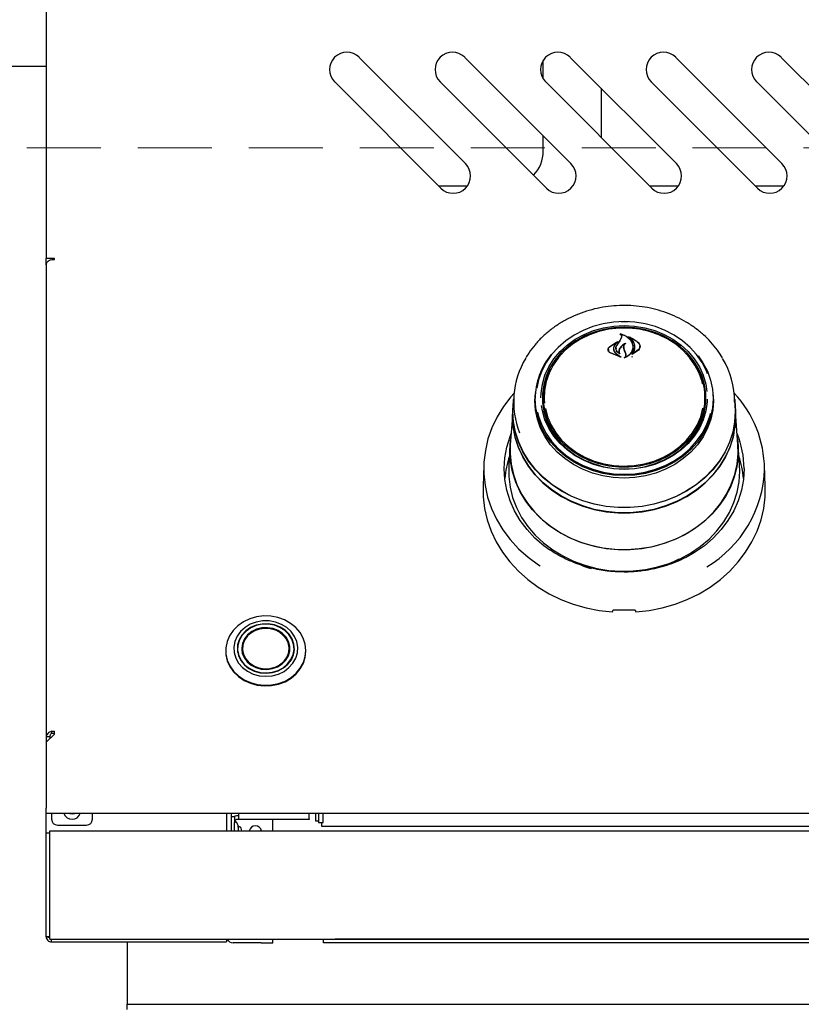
# Model space of a CAD drawing. Header units: inches. Extents: x 36 to 211, y 21 to 146.
# Tile 4 of 52: x 65 to 74, y 46 to 57. Entities that reach past the tile are written whole.
import ezdxf

# ---------------------------------------------------------------- set-up
doc = ezdxf.new("R2010")
doc.units = ezdxf.units.IN
doc.header["$LTSCALE"] = 16
doc.header["$MEASUREMENT"] = 0
doc.linetypes.add('HIDDEN', pattern=[0.075, 0.05, -0.025])
doc.layers.add('FORMAT', color=7, linetype='Continuous')
doc.styles.add('SLDTEXTSTYLE0', font='TXT', dxfattribs={"width": 0.75})
doc.dimstyles.new('SLDDIMSTYLE1', dxfattribs={"dimtxt": 1.5, "dimasz": 2.08, "dimexe": 0, "dimexo": 0.0625, "dimgap": 0.375, "dimtad": 0, "dimtih": 1, "dimtoh": 1, "dimdec": 0, "dimrnd": 1e-09, "dimzin": 12, "dimdsep": 46, "dimlunit": 5, "dimtxsty": 'SLDTEXTSTYLE0', "dimsah": 1, "dimcen": 0.09, "dimadec": 0, "dimazin": 3, "dimtfac": 1, "dimtdec": 0, "dimtofl": 0, "dimtmove": 0, "dimatfit": 3, "dimfxl": 0, "dimfrac": 2, "dimtolj": 1, "dimtzin": 12, "dimarcsym": 0})

# ---------------------------------------------------------------- blocks, each defined once
blk = doc.blocks.new('_D_4')
at = {"layer": 'FORMAT'}
for p, q in [((64.652, 70.934), (55.016, 70.934)), ((57.016, 70.934), (57.016, 59.195)), ((57.016, 45.032), (57.016, 56.77)), ((63.82, 45.032), (55.016, 45.032))]:
    blk.add_line(p, q, dxfattribs=at)
for points in [[(57.016, 70.934), (56.696, 68.854), (57.336, 68.854)], [(57.016, 45.032), (57.336, 47.112), (56.696, 47.112)]]:
    blk.add_solid(points, dxfattribs=at)
at = {"layer": 'FORMAT', "insert": (55.875, 58.704), "char_height": 1.5, "attachment_point": 1, "style": 'SLDTEXTSTYLE0'}
blk.add_mtext('1B', dxfattribs=at)

msp = doc.modelspace()

# ---------------------------------------------------------------- linework, layer by layer
at = {"color": 7, "linetype": 'Continuous', "lineweight": 25}
for p, q in [((65.452, 57.137), (65.452, 54.201)), ((69.986, 55.227), (68.837, 56.376)), ((71.127, 55.227), (69.978, 56.376)), ((72.268, 55.227), (71.119, 56.376)), ((73.409, 55.227), (72.26, 56.376)), ((74.55, 55.227), (73.401, 56.376)), ((64.635, 56.282), (65.452, 56.282)), ((70.827, 56.145), (70.827, 56.342)), ((68.572, 56.111), (69.721, 54.962)), ((69.713, 56.111), (70.862, 54.962)), ((70.854, 56.111), (72.003, 54.962)), ((71.452, 56.043), (71.452, 55.513)), ((71.995, 56.111), (73.144, 54.962)), ((73.136, 56.111), (74.285, 54.962)), ((70.827, 55.362), (70.827, 55.527)), ((69.696, 54.987), (70.007, 54.987)), ((71.978, 54.987), (72.289, 54.987)), ((73.119, 54.987), (73.43, 54.987)), ((65.541, 54.201), (65.452, 54.201)), ((65.452, 54.132), (65.452, 54.201)), ((65.452, 54.132), (65.452, 49.025)), ((65.511, 54.191), (65.541, 54.191)), ((65.541, 54.191), (65.541, 54.201)), ((71.612, 53.448), (71.702, 53.452)), ((71.663, 53.385), (71.663, 53.379)), ((71.702, 53.452), (71.768, 53.45)), ((71.544, 53.244), (71.636, 53.302)), ((71.545, 53.245), (71.623, 53.298)), ((71.624, 53.296), (71.596, 53.263)), ((71.624, 53.294), (71.624, 53.297)), ((71.625, 53.263), (71.658, 53.312)), ((71.656, 53.309), (71.673, 53.341)), ((71.658, 53.312), (71.675, 53.345)), ((71.676, 53.346), (71.676, 53.352)), ((71.759, 53.351), (71.759, 53.346)), ((71.531, 53.215), (71.531, 53.202)), ((71.667, 53.133), (71.552, 53.178)), ((71.658, 53.136), (71.553, 53.179)), ((71.588, 53.225), (71.588, 53.217)), ((71.615, 53.229), (71.615, 53.228)), ((71.615, 53.17), (71.659, 53.137)), ((71.616, 53.172), (71.668, 53.134)), ((71.647, 53.197), (71.647, 53.184)), ((71.651, 53.173), (71.651, 53.173)), ((71.707, 53.2), (71.698, 53.225)), ((71.699, 53.241), (71.699, 53.225)), ((71.709, 53.202), (71.7, 53.227)), ((71.719, 53.17), (71.707, 53.2)), ((71.721, 53.171), (71.709, 53.202)), ((71.721, 53.149), (71.721, 53.159)), ((71.857, 53.21), (71.788, 53.163)), ((71.794, 53.169), (71.794, 53.169)), ((71.795, 53.243), (71.795, 53.245)), ((71.855, 53.212), (71.795, 53.169)), ((71.872, 53.24), (71.872, 53.251)), ((71.787, 53.133), (71.794, 53.144)), ((70.736, 52.661), (70.742, 52.748)), ((70.741, 52.736), (70.739, 52.712)), ((70.83, 52.742), (70.828, 52.714)), ((72.575, 52.714), (72.573, 52.742)), ((72.664, 52.712), (72.663, 52.736)), ((70.509, 52.712), (70.501, 52.61)), ((70.827, 52.668), (70.828, 52.714)), ((72.585, 52.633), (72.586, 52.667)), ((72.902, 52.61), (72.895, 52.712)), ((70.499, 52.61), (70.495, 52.556)), ((70.499, 52.547), (70.501, 52.61)), ((72.908, 52.556), (72.904, 52.61)), ((72.91, 52.493), (72.908, 52.556)), ((70.493, 52.493), (70.471, 52.183)), ((72.932, 52.183), (72.91, 52.493)), ((70.469, 52.183), (70.454, 51.965)), ((72.949, 51.965), (72.934, 52.183)), ((70.184, 51.968), (70.176, 51.734)), ((71.739, 51.958), (71.779, 51.958)), ((72.952, 51.899), (72.949, 51.965)), ((73.227, 51.734), (73.219, 51.968)), ((71.672, 50.817), (71.672, 50.809)), ((71.731, 50.809), (71.731, 50.817)), ((67.522, 49.981), (67.522, 49.938)), ((68.132, 49.938), (68.132, 49.981)), ((67.394, 49.958), (67.394, 49.951)), ((67.574, 49.946), (67.581, 49.909)), ((67.581, 49.909), (67.582, 49.904)), ((68.072, 49.904), (68.073, 49.909)), ((68.073, 49.909), (68.08, 49.946)), ((68.082, 49.935), (68.079, 49.946)), ((68.134, 49.942), (68.132, 49.954)), ((68.26, 49.951), (68.26, 49.958)), ((65.541, 49.055), (65.452, 48.966)), ((65.491, 49.025), (65.452, 49.025)), ((65.452, 49.025), (65.452, 48.966)), ((65.491, 49.025), (65.491, 49.005)), ((65.511, 49.065), (65.511, 49.085)), ((65.511, 49.085), (65.541, 49.085)), ((65.511, 49.065), (65.541, 49.065)), ((65.541, 49.055), (65.541, 49.085)), ((65.452, 48.966), (65.452, 48.255)), ((65.452, 48.196), (65.452, 48.255)), ((104.952, 48.196), (65.452, 48.196)), ((65.452, 47.988), (65.452, 48.196)), ((65.511, 48.133), (65.511, 48.196)), ((65.952, 48.133), (65.952, 48.196)), ((67.402, 48.196), (67.402, 48.008)), ((67.452, 48.196), (67.452, 48.008)), ((67.452, 48.162), (67.49, 48.162)), ((67.49, 48.162), (67.49, 48.1)), ((67.53, 48.169), (67.51, 48.169)), ((67.53, 48.196), (67.53, 48.139)), ((68.296, 48.139), (68.296, 48.196)), ((68.368, 48.112), (68.368, 48.196)), ((68.397, 48.196), (68.397, 48.097)), ((68.447, 48.097), (68.447, 48.196)), ((65.573, 48.071), (65.889, 48.071)), ((67.49, 48.03), (67.49, 48.1)), ((67.53, 48.131), (67.51, 48.131)), ((67.53, 48.131), (67.53, 48.139)), ((68.296, 48.131), (67.53, 48.131)), ((67.902, 48.008), (67.902, 48.131)), ((68.296, 48.139), (68.296, 48.131)), ((68.397, 48.112), (68.368, 48.112)), ((68.397, 48.097), (68.447, 48.097)), ((68.431, 48.054), (68.431, 48.097)), ((101.973, 48.054), (68.431, 48.054)), ((65.452, 47.988), (65.49, 47.988)), ((65.452, 47.926), (65.452, 47.988)), ((65.49, 48.008), (104.914, 48.008)), ((65.49, 47.95), (65.49, 48.008)), ((65.49, 46.876), (65.49, 47.95)), ((67.49, 48.008), (67.49, 48.03)), ((67.533, 48.008), (67.533, 48.041)), ((67.567, 48.008), (67.56, 48.037)), ((65.452, 46.926), (65.452, 47.926)), ((65.452, 46.863), (65.452, 46.926)), ((65.49, 46.836), (65.49, 46.876)), ((65.49, 46.863), (65.452, 46.863)), ((65.49, 46.836), (104.914, 46.836)), ((65.51, 46.807), (65.51, 46.836)), ((65.51, 46.807), (67.402, 46.807)), ((66.327, 46.807), (66.327, 46.132)), ((67.402, 46.836), (67.402, 46.807)), ((67.777, 46.798), (67.472, 46.798)), ((67.777, 46.798), (67.902, 46.798)), ((67.902, 46.798), (67.902, 46.836)), ((68.452, 46.798), (68.452, 46.836)), ((68.452, 46.836), (68.577, 46.836)), ((68.452, 46.836), (68.452, 46.836)), ((68.577, 46.798), (68.452, 46.798)), ((101.827, 46.836), (68.577, 46.836)), ((101.827, 46.798), (68.577, 46.798)), ((66.327, 46.074), (66.327, 46.132)), ((66.327, 46.132), (104.077, 46.132))]:
    msp.add_line(p, q, dxfattribs=at)
at = {"color": 7, "linetype": 'Continuous', "lineweight": 25, "flags": 128}
for points in [[(71.702, 53.517), (71.587, 53.511), (71.474, 53.493), (71.364, 53.463), (71.259, 53.422), (71.16, 53.371), (71.07, 53.309), (70.988, 53.239), (70.917, 53.16), (70.858, 53.075), (70.811, 52.984), (70.776, 52.889), (70.756, 52.796)], [(70.802, 52.692), (70.804, 52.745), (70.818, 52.842), (70.846, 52.937), (70.888, 53.028), (70.942, 53.114), (71.009, 53.193), (71.086, 53.264), (71.173, 53.327), (71.268, 53.379), (71.371, 53.421), (71.478, 53.451), (71.589, 53.469), (71.702, 53.476)], [(71.667, 53.519), (71.702, 53.52), (71.746, 53.519)], [(72.605, 52.954), (72.593, 52.984), (72.546, 53.075), (72.486, 53.16), (72.415, 53.239), (72.334, 53.309), (72.243, 53.371), (72.145, 53.422), (72.04, 53.463), (71.93, 53.493), (71.817, 53.511), (71.702, 53.517)], [(71.702, 53.476), (71.814, 53.469), (71.925, 53.451), (72.033, 53.421), (72.135, 53.379), (72.23, 53.327), (72.318, 53.264), (72.395, 53.193), (72.461, 53.114), (72.516, 53.028), (72.557, 52.937), (72.585, 52.842), (72.598, 52.762)], [(71.702, 53.458), (71.591, 53.452), (71.482, 53.434), (71.376, 53.404), (71.275, 53.363), (71.181, 53.311), (71.095, 53.25), (71.019, 53.18), (70.954, 53.102), (70.9, 53.017), (70.859, 52.928), (70.832, 52.835), (70.818, 52.739), (70.818, 52.643), (70.832, 52.547), (70.859, 52.454), (70.9, 52.364), (70.954, 52.28), (71.019, 52.202), (71.095, 52.132), (71.181, 52.07), (71.275, 52.019), (71.376, 51.978), (71.482, 51.948), (71.591, 51.93), (71.702, 51.924), (71.813, 51.93), (71.922, 51.948), (72.028, 51.978), (72.128, 52.019), (72.222, 52.07), (72.308, 52.132), (72.384, 52.202), (72.45, 52.28), (72.503, 52.364), (72.544, 52.454), (72.572, 52.547), (72.586, 52.643), (72.586, 52.739), (72.572, 52.835), (72.544, 52.928), (72.503, 53.017), (72.45, 53.102), (72.384, 53.18), (72.308, 53.25), (72.222, 53.311), (72.128, 53.363), (72.028, 53.404), (71.922, 53.434), (71.813, 53.452), (71.702, 53.458)], [(72.55, 52.843), (72.544, 52.868), (72.512, 52.96), (72.468, 53.048), (72.41, 53.13), (72.341, 53.205), (72.262, 53.272), (72.173, 53.329), (72.077, 53.376), (71.974, 53.412), (71.867, 53.436), (71.757, 53.448), (71.646, 53.448), (71.537, 53.436), (71.43, 53.412), (71.327, 53.376), (71.231, 53.329), (71.142, 53.272), (71.062, 53.205), (70.993, 53.13), (70.936, 53.048), (70.891, 52.96), (70.86, 52.868), (70.842, 52.774), (70.838, 52.678), (70.841, 52.635)], [(72.504, 53.147), (72.554, 53.073), (72.602, 52.982), (72.636, 52.885), (72.657, 52.786), (72.664, 52.686), (72.657, 52.585), (72.636, 52.486), (72.602, 52.39), (72.554, 52.298), (72.494, 52.212), (72.422, 52.133), (72.34, 52.062), (72.249, 52), (72.149, 51.948), (72.043, 51.906), (71.932, 51.876), (71.818, 51.858), (71.702, 51.852), (71.586, 51.858), (71.471, 51.876), (71.36, 51.906), (71.254, 51.948), (71.155, 52), (71.063, 52.062), (70.981, 52.133), (70.909, 52.212), (70.849, 52.298), (70.802, 52.39), (70.767, 52.486), (70.746, 52.585), (70.739, 52.686), (70.739, 52.686)], [(72.486, 53.028), (72.5, 53.002), (72.539, 52.911), (72.564, 52.817), (72.574, 52.721), (72.571, 52.624), (72.553, 52.528), (72.521, 52.435), (72.476, 52.347), (72.418, 52.264), (72.348, 52.188), (72.268, 52.121), (72.178, 52.063), (72.081, 52.015), (71.977, 51.979), (71.869, 51.954), (71.758, 51.942), (71.646, 51.942), (71.535, 51.954), (71.427, 51.979), (71.323, 52.015), (71.225, 52.063), (71.136, 52.121), (71.055, 52.188), (70.986, 52.264), (70.928, 52.347), (70.882, 52.435), (70.851, 52.528), (70.833, 52.624), (70.829, 52.721), (70.84, 52.817), (70.865, 52.911), (70.903, 53.002), (70.905, 53.006)], [(70.511, 52.744), (70.478, 52.705), (70.397, 52.599), (70.328, 52.487), (70.272, 52.37), (70.229, 52.248), (70.201, 52.123), (70.186, 51.997), (70.185, 51.87), (70.199, 51.744), (70.226, 51.619), (70.268, 51.497), (70.322, 51.379), (70.39, 51.266), (70.47, 51.16), (70.561, 51.06), (70.663, 50.969), (70.775, 50.887), (70.793, 50.875)], [(72.662, 52.748), (72.667, 52.661), (72.66, 52.56), (72.639, 52.461), (72.604, 52.364), (72.556, 52.272), (72.496, 52.186), (72.424, 52.106), (72.342, 52.035), (72.25, 51.973), (72.15, 51.921), (72.044, 51.879), (71.933, 51.849), (71.818, 51.831), (71.702, 51.825), (71.585, 51.831), (71.471, 51.849), (71.359, 51.879), (71.253, 51.921), (71.153, 51.973), (71.062, 52.035), (70.979, 52.106), (70.907, 52.186), (70.847, 52.272), (70.799, 52.364), (70.765, 52.461), (70.743, 52.56), (70.736, 52.661), (70.736, 52.661)], [(70.497, 52.547), (70.504, 52.659), (70.506, 52.674)], [(72.898, 52.674), (72.899, 52.659), (72.907, 52.547), (72.899, 52.434), (72.878, 52.322), (72.843, 52.214), (72.795, 52.109), (72.734, 52.009), (72.661, 51.915), (72.576, 51.829), (72.482, 51.751), (72.378, 51.683), (72.266, 51.625), (72.148, 51.577), (72.024, 51.541), (71.897, 51.517), (71.767, 51.505), (71.637, 51.505), (71.507, 51.517), (71.379, 51.541), (71.256, 51.577), (71.137, 51.625), (71.026, 51.683), (70.922, 51.751), (70.827, 51.829), (70.743, 51.915), (70.669, 52.009), (70.608, 52.109), (70.56, 52.214), (70.525, 52.322), (70.504, 52.434), (70.497, 52.547), (70.497, 52.547)], [(72.601, 52.679), (72.6, 52.648), (72.585, 52.551), (72.557, 52.456), (72.516, 52.365), (72.461, 52.279), (72.395, 52.2), (72.318, 52.129), (72.23, 52.066), (72.135, 52.014), (72.033, 51.972), (71.925, 51.942), (71.814, 51.924), (71.702, 51.917), (71.589, 51.924), (71.478, 51.942), (71.371, 51.972), (71.268, 52.014), (71.173, 52.066), (71.086, 52.129), (71.009, 52.2), (70.942, 52.279), (70.888, 52.365), (70.846, 52.456), (70.818, 52.551), (70.808, 52.609)], [(70.495, 52.556), (70.493, 52.493), (70.5, 52.38), (70.521, 52.268), (70.556, 52.158), (70.605, 52.053), (70.666, 51.953), (70.74, 51.859), (70.824, 51.773), (70.919, 51.695), (71.024, 51.626), (71.136, 51.568), (71.254, 51.52), (71.378, 51.484), (71.506, 51.46), (71.636, 51.448), (71.767, 51.448), (71.897, 51.46), (72.025, 51.484), (72.149, 51.52), (72.268, 51.568), (72.38, 51.626), (72.484, 51.695), (72.579, 51.773), (72.664, 51.859), (72.737, 51.953), (72.799, 52.053), (72.847, 52.158), (72.882, 52.268), (72.903, 52.38), (72.91, 52.493), (72.91, 52.493)], [(72.89, 52.314), (72.88, 52.269), (72.845, 52.16), (72.797, 52.054), (72.735, 51.955), (72.662, 51.861), (72.578, 51.775), (72.483, 51.697), (72.379, 51.628), (72.267, 51.57), (72.148, 51.523), (72.024, 51.486), (71.897, 51.462), (71.767, 51.45), (71.636, 51.45), (71.507, 51.462), (71.379, 51.486), (71.255, 51.523), (71.137, 51.57), (71.025, 51.628), (70.921, 51.697), (70.826, 51.775), (70.741, 51.861), (70.668, 51.955), (70.607, 52.054), (70.559, 52.16), (70.524, 52.269), (70.502, 52.38), (70.495, 52.493), (70.496, 52.517)], [(72.902, 52.61), (72.904, 52.547), (72.897, 52.434), (72.876, 52.323), (72.841, 52.214), (72.793, 52.109), (72.732, 52.01), (72.659, 51.916), (72.575, 51.831), (72.48, 51.753), (72.377, 51.685), (72.265, 51.627), (72.147, 51.579), (72.023, 51.543), (71.896, 51.519), (71.767, 51.507), (71.637, 51.507), (71.507, 51.519), (71.38, 51.543), (71.257, 51.579), (71.138, 51.627), (71.027, 51.685), (70.923, 51.753), (70.829, 51.831), (70.744, 51.916), (70.671, 52.01), (70.61, 52.109), (70.562, 52.214), (70.527, 52.323), (70.506, 52.434), (70.499, 52.547), (70.499, 52.547)], [(70.765, 52.539), (70.776, 52.494), (70.811, 52.399), (70.858, 52.308), (70.917, 52.223), (70.988, 52.144), (71.07, 52.074), (71.16, 52.012), (71.259, 51.961), (71.364, 51.92), (71.474, 51.89), (71.587, 51.872), (71.702, 51.866), (71.817, 51.872), (71.93, 51.89), (72.04, 51.92), (72.145, 51.961), (72.243, 52.012), (72.334, 52.074), (72.415, 52.144), (72.486, 52.223), (72.546, 52.308), (72.593, 52.399), (72.627, 52.494), (72.635, 52.524)], [(70.85, 52.576), (70.874, 52.489), (70.912, 52.399), (70.963, 52.314), (71.026, 52.235), (71.101, 52.165), (71.185, 52.102), (71.278, 52.05), (71.378, 52.008), (71.483, 51.978), (71.591, 51.96), (71.702, 51.954)], [(71.702, 51.954), (71.812, 51.96), (71.921, 51.978), (72.026, 52.008), (72.126, 52.05), (72.218, 52.102), (72.303, 52.165), (72.377, 52.235), (72.44, 52.314), (72.492, 52.399), (72.53, 52.489), (72.554, 52.582)], [(70.9, 51.044), (70.834, 51.093), (70.737, 51.176), (70.652, 51.267), (70.578, 51.366), (70.516, 51.471), (70.468, 51.58), (70.433, 51.694), (70.411, 51.81), (70.404, 51.928), (70.411, 52.045), (70.433, 52.161), (70.468, 52.275), (70.48, 52.307)], [(70.467, 52.118), (70.474, 52.232), (70.476, 52.246)], [(72.928, 52.246), (72.935, 52.175), (72.935, 52.061), (72.921, 51.948), (72.893, 51.837), (72.852, 51.728), (72.797, 51.625), (72.731, 51.527), (72.652, 51.435), (72.563, 51.352), (72.464, 51.277), (72.357, 51.211), (72.242, 51.156), (72.121, 51.112), (71.995, 51.079), (71.866, 51.058), (71.735, 51.049), (71.603, 51.052), (71.473, 51.067), (71.345, 51.094), (71.222, 51.133), (71.103, 51.182), (70.992, 51.243), (70.889, 51.313), (70.795, 51.393), (70.711, 51.48), (70.638, 51.575), (70.577, 51.676), (70.529, 51.782), (70.495, 51.892), (70.474, 52.004), (70.467, 52.118), (70.467, 52.118)], [(70.471, 52.183), (70.47, 52.09), (70.48, 51.976), (70.504, 51.865), (70.542, 51.756), (70.593, 51.651), (70.657, 51.552), (70.732, 51.459), (70.819, 51.373), (70.915, 51.296), (71.02, 51.229), (71.133, 51.171), (71.253, 51.124), (71.377, 51.088), (71.506, 51.064), (71.636, 51.052), (71.767, 51.052), (71.898, 51.064), (72.026, 51.088), (72.151, 51.124), (72.27, 51.171), (72.383, 51.229), (72.488, 51.296), (72.585, 51.373), (72.671, 51.459), (72.747, 51.552), (72.81, 51.651), (72.861, 51.756), (72.899, 51.865), (72.923, 51.976), (72.934, 52.09), (72.932, 52.183)], [(70.454, 51.965), (70.454, 51.957), (70.454, 51.842), (70.468, 51.727), (70.496, 51.615), (70.538, 51.505), (70.593, 51.4), (70.66, 51.301), (70.739, 51.208), (70.83, 51.124), (70.93, 51.048), (71.039, 50.982), (71.155, 50.926), (71.278, 50.881), (71.405, 50.848), (71.536, 50.826), (71.668, 50.817), (71.801, 50.82), (71.933, 50.836), (72.063, 50.863), (72.188, 50.902), (72.307, 50.952), (72.42, 51.014), (72.525, 51.085), (72.62, 51.165), (72.705, 51.254), (72.779, 51.35), (72.84, 51.452), (72.889, 51.559), (72.924, 51.671), (72.945, 51.784), (72.952, 51.899), (72.952, 51.899)], [(72.999, 51.928), (72.992, 51.81), (72.971, 51.694), (72.936, 51.58), (72.887, 51.471), (72.825, 51.366), (72.752, 51.267), (72.666, 51.176), (72.57, 51.093), (72.464, 51.019), (72.365, 50.962)], [(70.176, 51.734), (70.178, 51.622), (70.193, 51.496), (70.221, 51.372), (70.264, 51.251), (70.319, 51.135), (70.387, 51.023), (70.467, 50.917), (70.558, 50.819), (70.66, 50.728), (70.771, 50.646), (70.891, 50.574), (71.018, 50.512), (71.152, 50.461), (71.29, 50.421), (71.432, 50.393), (71.577, 50.377)], [(71.827, 50.377), (71.971, 50.393), (72.114, 50.421), (72.252, 50.461), (72.385, 50.512), (72.513, 50.574), (72.632, 50.646), (72.743, 50.728), (72.845, 50.819), (72.936, 50.917), (73.016, 51.023), (73.084, 51.135), (73.14, 51.251), (73.182, 51.372), (73.211, 51.496), (73.226, 51.622), (73.227, 51.734)], [(72.293, 50.946), (72.201, 50.899), (72.123, 50.867)], [(67.957, 50.316), (67.881, 50.33), (67.804, 50.333), (67.727, 50.323), (67.653, 50.302), (67.585, 50.269), (67.525, 50.227), (67.474, 50.176), (67.435, 50.118), (67.408, 50.055), (67.395, 49.988), (67.396, 49.921), (67.41, 49.855), (67.438, 49.792), (67.479, 49.735), (67.53, 49.685), (67.591, 49.643), (67.66, 49.612), (67.734, 49.592), (67.811, 49.583), (67.889, 49.587), (67.964, 49.602), (68.035, 49.629), (68.1, 49.667), (68.155, 49.714), (68.2, 49.768), (68.233, 49.829), (68.254, 49.894), (68.26, 49.961), (68.252, 50.028), (68.231, 50.093), (68.197, 50.153), (68.15, 50.207), (68.094, 50.253), (68.029, 50.29), (67.957, 50.316)], [(67.931, 50.267), (67.862, 50.279), (67.792, 50.279), (67.724, 50.267), (67.659, 50.243), (67.602, 50.208), (67.553, 50.165), (67.516, 50.113), (67.492, 50.056), (67.481, 49.996), (67.485, 49.936), (67.502, 49.877), (67.533, 49.823), (67.576, 49.775), (67.629, 49.735), (67.69, 49.705), (67.757, 49.687), (67.826, 49.681), (67.896, 49.687), (67.963, 49.705), (68.024, 49.734), (68.077, 49.774), (68.12, 49.822), (68.151, 49.876), (68.169, 49.935), (68.172, 49.995), (68.162, 50.055), (68.138, 50.112), (68.101, 50.164), (68.053, 50.208), (67.995, 50.242), (67.931, 50.267)], [(67.92, 50.236), (67.854, 50.247), (67.787, 50.246), (67.722, 50.233), (67.662, 50.207), (67.61, 50.171), (67.568, 50.127), (67.537, 50.075), (67.521, 50.019), (67.519, 49.961), (67.531, 49.904), (67.557, 49.851), (67.595, 49.803), (67.645, 49.764), (67.702, 49.736), (67.766, 49.718), (67.833, 49.713), (67.899, 49.72), (67.962, 49.74), (68.019, 49.771), (68.066, 49.811), (68.103, 49.86), (68.126, 49.914), (68.136, 49.971), (68.131, 50.029), (68.112, 50.085), (68.079, 50.135), (68.035, 50.179), (67.981, 50.213), (67.92, 50.236)], [(67.919, 50.233), (67.854, 50.244), (67.788, 50.243), (67.724, 50.229), (67.664, 50.204), (67.613, 50.169), (67.571, 50.125), (67.541, 50.074), (67.525, 50.018), (67.522, 49.961), (67.534, 49.905), (67.56, 49.852), (67.598, 49.806), (67.647, 49.767), (67.704, 49.739), (67.767, 49.722), (67.833, 49.716), (67.898, 49.724), (67.96, 49.743), (68.016, 49.773), (68.063, 49.814), (68.099, 49.861), (68.122, 49.915), (68.132, 49.971), (68.127, 50.028), (68.108, 50.083), (68.076, 50.133), (68.032, 50.176), (67.979, 50.21), (67.919, 50.233)], [(67.905, 50.196), (67.846, 50.206), (67.785, 50.204), (67.727, 50.189), (67.674, 50.164), (67.629, 50.128), (67.595, 50.085), (67.574, 50.036), (67.566, 49.984), (67.572, 49.932), (67.592, 49.882), (67.625, 49.838), (67.668, 49.801), (67.72, 49.775), (67.778, 49.759), (67.838, 49.755), (67.898, 49.763), (67.954, 49.783), (68.003, 49.814), (68.043, 49.854), (68.071, 49.9), (68.085, 49.951), (68.086, 50.004), (68.073, 50.055), (68.047, 50.102), (68.009, 50.143), (67.96, 50.175), (67.905, 50.196)], [(67.75, 49.768), (67.696, 49.789), (67.649, 49.821), (67.611, 49.861), (67.585, 49.907), (67.572, 49.957), (67.573, 50.009), (67.588, 50.058), (67.615, 50.104), (67.654, 50.143), (67.702, 50.173), (67.757, 50.193), (67.816, 50.201), (67.875, 50.197), (67.931, 50.182), (67.982, 50.155), (68.025, 50.119), (68.057, 50.076), (68.076, 50.027), (68.082, 49.976), (68.075, 49.925), (68.054, 49.877), (68.02, 49.835), (67.976, 49.8), (67.925, 49.775), (67.867, 49.761), (67.808, 49.759), (67.75, 49.768)], [(67.903, 50.19), (67.843, 50.2), (67.782, 50.197), (67.723, 50.181), (67.671, 50.154), (67.628, 50.117), (67.596, 50.072), (67.577, 50.021), (67.573, 49.968), (67.584, 49.916), (67.609, 49.868), (67.647, 49.826), (67.695, 49.793), (67.75, 49.771), (67.811, 49.761), (67.872, 49.764), (67.93, 49.78), (67.983, 49.807), (68.026, 49.845), (68.058, 49.89), (68.076, 49.94), (68.08, 49.993), (68.069, 50.045), (68.044, 50.094), (68.007, 50.136), (67.959, 50.168), (67.903, 50.19)], [(67.394, 49.951), (67.396, 49.914), (67.41, 49.848), (67.438, 49.786), (67.479, 49.728), (67.53, 49.678), (67.591, 49.636), (67.66, 49.605), (67.734, 49.585), (67.811, 49.576), (67.889, 49.58), (67.964, 49.595), (68.035, 49.622), (68.1, 49.66), (68.155, 49.707), (68.2, 49.762), (68.233, 49.822), (68.254, 49.887), (68.26, 49.951)], [(67.522, 49.954), (67.521, 49.95), (67.52, 49.946)], [(67.574, 49.946), (67.574, 49.945), (67.571, 49.935)], [(65.709, 48.196), (65.733, 48.191), (65.757, 48.196)]]:
    msp.add_lwpolyline(points, dxfattribs=at)
at = {"color": 7, "linetype": 'Continuous', "lineweight": 25}
for centre, radius, start, end in [((68.704, 56.244), 0.188, 45, 225), ((69.845, 56.244), 0.188, 45, 225), ((70.986, 56.244), 0.188, 45, 225), ((72.127, 56.244), 0.188, 45, 225), ((73.268, 56.244), 0.188, 45, 225), ((70.452, 55.362), 0.375, 316.1116, 0), ((69.853, 55.094), 0.188, 225, 45), ((70.994, 55.094), 0.188, 225, 45), ((72.135, 55.094), 0.188, 225, 45), ((73.276, 55.094), 0.188, 225, 45), ((79.287, 48.052), 9.267, 145.4389, 145.7917), ((71.503, 52.678), 0.764, 140.9174, 179.4321), ((71.421, 52.65), 0.914, 149.0279, 201.5954), ((71.97, 52.646), 0.927, 0.2413, 30.678), ((71.49, 52.667), 0.672, 156.8618, 182.9101), ((71.91, 52.666), 0.675, 0.0986, 23.0948), ((72.005, 51.914), 1.215, 0.3953, 43.0876), ((71.501, 52.671), 0.674, 180.1873, 206.7427), ((71.905, 52.67), 0.671, 333.2195, 3.8079), ((72.007, 51.926), 0.992, 0.1119, 22.5636), ((71.395, 51.742), 0.987, 161.02, 175.5498), ((72.009, 51.742), 0.987, 4.4502, 18.98), ((71.947, 51.961), 1.274, 300.6207, 358.2355), ((71.68, 51.957), 1.161, 240.5972, 253.2646), ((71.702, 52.159), 1.761, 266.8186, 273.1814), ((65.731, 48.227), 0.094, 199.579, 340.421), ((67.51, 48.111), 0.058, 90, 117.9177), ((65.573, 48.133), 0.0625, 180, 270), ((65.889, 48.133), 0.0625, 270, 0), ((67.51, 48.111), 0.02, 90, 180), ((67.714, 47.994), 0.0675, 12.2878, 167.7122), ((67.472, 46.868), 0.07, 206.5674, 270)]:
    msp.add_arc(centre, radius, start, end, dxfattribs=at)
for centre, major_axis, start_param, end_param in [((71.39, 50.626), (1.547, 9.033), 4.689058, 4.69059), ((72.014, 50.626), (-1.547, 9.033), 1.592595, 1.594127)]:
    msp.add_ellipse(centre, major_axis=major_axis, ratio=0.024697, start_param=start_param, end_param=end_param, dxfattribs=at)
for points in [[(65.452, 54.132), (65.453, 54.138), (65.454, 54.151), (65.468, 54.168), (65.488, 54.182), (65.503, 54.188), (65.511, 54.191)], [(65.511, 49.085), (65.503, 49.082), (65.488, 49.076), (65.468, 49.061), (65.454, 49.044), (65.453, 49.031), (65.452, 49.025)], [(65.511, 49.065), (65.508, 49.062), (65.503, 49.057), (65.496, 49.047), (65.492, 49.036), (65.491, 49.029), (65.491, 49.025)]]:
    msp.add_open_spline(points, degree=3, dxfattribs=at)
for points, knots in [([(72.765, 53.125), (72.748, 53.153), (72.711, 53.212), (72.642, 53.296), (72.562, 53.376), (72.472, 53.449), (72.375, 53.513), (72.27, 53.569), (72.16, 53.615), (72.045, 53.65), (71.926, 53.676), (71.805, 53.69), (71.682, 53.694), (71.56, 53.687), (71.44, 53.669), (71.322, 53.64), (71.208, 53.601), (71.099, 53.552), (70.996, 53.494), (70.901, 53.426), (70.814, 53.351), (70.737, 53.268), (70.678, 53.192), (70.65, 53.143), (70.64, 53.126)], [0, 0, 0, 0, 0.041689, 0.088111, 0.134593, 0.181131, 0.227717, 0.274343, 0.321001, 0.367685, 0.414387, 0.461104, 0.507831, 0.554567, 0.601309, 0.648053, 0.694797, 0.741535, 0.788262, 0.834971, 0.881651, 0.928292, 0.974883, 1, 1, 1, 1]), ([(71.656, 53.382), (71.656, 53.382), (71.655, 53.382), (71.655, 53.382), (71.655, 53.383), (71.655, 53.383), (71.655, 53.383), (71.656, 53.383), (71.656, 53.383), (71.656, 53.383), (71.656, 53.383), (71.656, 53.383)], [0, 0, 0, 0, 0.122958, 0.245848, 0.370364, 0.495902, 0.620786, 0.743612, 0.86394, 0.982468, 1, 1, 1, 1]), ([(71.656, 53.383), (71.675, 53.378), (71.713, 53.368), (71.759, 53.334), (71.782, 53.303), (71.789, 53.285), (71.79, 53.282)], [0, 0, 0, 0, 0.296384, 0.623257, 0.953009, 1, 1, 1, 1]), ([(71.673, 53.341), (71.674, 53.345), (71.677, 53.354), (71.673, 53.366), (71.665, 53.376), (71.658, 53.38), (71.656, 53.382)], [0, 0, 0, 0, 0.278319, 0.556603, 0.835284, 1, 1, 1, 1]), ([(71.665, 53.385), (71.664, 53.385), (71.664, 53.385), (71.664, 53.385), (71.664, 53.385), (71.663, 53.385), (71.663, 53.385), (71.663, 53.385), (71.663, 53.384), (71.663, 53.384), (71.664, 53.384)], [0, 0, 0, 0, 0.125682, 0.251371, 0.377027, 0.503505, 0.631368, 0.760594, 0.890567, 1, 1, 1, 1]), ([(71.675, 53.345), (71.676, 53.349), (71.679, 53.358), (71.675, 53.372), (71.668, 53.38), (71.664, 53.384), (71.664, 53.384)], [0, 0, 0, 0, 0.322031, 0.64419, 0.966616, 1, 1, 1, 1]), ([(71.665, 53.385), (71.683, 53.379), (71.72, 53.367), (71.765, 53.331), (71.781, 53.3), (71.788, 53.285)], [0, 0, 0, 0, 0.321882, 0.666054, 1, 1, 1, 1]), ([(71.596, 53.263), (71.592, 53.254), (71.587, 53.242), (71.586, 53.229), (71.586, 53.226)], [0, 0, 0, 0, 0.775744, 1, 1, 1, 1]), ([(71.637, 53.301), (71.627, 53.293), (71.611, 53.281), (71.601, 53.265), (71.598, 53.26)], [0, 0, 0, 0, 0.666173, 1, 1, 1, 1]), ([(71.654, 53.168), (71.647, 53.172), (71.632, 53.182), (71.617, 53.202), (71.611, 53.227), (71.615, 53.247), (71.621, 53.258), (71.624, 53.262)], [0, 0, 0, 0, 0.199029, 0.425617, 0.654006, 0.8841, 1, 1, 1, 1]), ([(71.649, 53.173), (71.643, 53.177), (71.629, 53.188), (71.617, 53.21), (71.613, 53.234), (71.619, 53.252), (71.624, 53.262), (71.625, 53.263)], [0, 0, 0, 0, 0.211272, 0.452056, 0.6939, 0.936584, 1, 1, 1, 1]), ([(71.624, 53.296), (71.624, 53.296), (71.624, 53.297), (71.624, 53.297), (71.624, 53.297), (71.624, 53.297), (71.624, 53.298), (71.624, 53.298), (71.623, 53.298), (71.623, 53.298), (71.623, 53.298), (71.623, 53.298)], [0, 0, 0, 0, 0.1183292, 0.2366306, 0.3555782, 0.474929, 0.5940105, 0.7122661, 0.8295115, 0.9460126, 1, 1, 1, 1]), ([(71.636, 53.302), (71.636, 53.302), (71.636, 53.302), (71.636, 53.302), (71.637, 53.302), (71.637, 53.302), (71.637, 53.302), (71.637, 53.302), (71.637, 53.301), (71.637, 53.301), (71.637, 53.301), (71.637, 53.301)], [0, 0, 0, 0, 0.113231, 0.226474, 0.339585, 0.453555, 0.569121, 0.686353, 0.8046, 0.922734, 1, 1, 1, 1]), ([(71.714, 53.282), (71.701, 53.274), (71.675, 53.259), (71.66, 53.237), (71.653, 53.227)], [0, 0, 0, 0, 0.554435, 1, 1, 1, 1]), ([(71.707, 53.274), (71.693, 53.265), (71.673, 53.251), (71.66, 53.232), (71.655, 53.225)], [0, 0, 0, 0, 0.641489, 1, 1, 1, 1]), ([(71.698, 53.225), (71.697, 53.233), (71.695, 53.248), (71.702, 53.264), (71.707, 53.272), (71.708, 53.273)], [0, 0, 0, 0, 0.456278, 0.9125348, 1, 1, 1, 1]), ([(71.7, 53.227), (71.699, 53.234), (71.697, 53.249), (71.705, 53.268), (71.713, 53.278), (71.716, 53.281)], [0, 0, 0, 0, 0.387704, 0.775509, 1, 1, 1, 1]), ([(71.714, 53.282), (71.715, 53.282), (71.715, 53.283), (71.715, 53.283), (71.715, 53.283), (71.716, 53.282), (71.716, 53.282), (71.716, 53.282), (71.716, 53.282), (71.716, 53.281), (71.716, 53.281), (71.716, 53.281)], [0, 0, 0, 0, 0.119189, 0.238395, 0.35727, 0.476272, 0.595953, 0.716576, 0.837999, 0.959726, 1, 1, 1, 1]), ([(71.747, 53.352), (71.747, 53.352), (71.747, 53.352), (71.747, 53.352), (71.747, 53.353), (71.747, 53.353), (71.747, 53.353), (71.747, 53.353), (71.748, 53.353), (71.748, 53.353), (71.748, 53.353), (71.748, 53.353)], [0, 0, 0, 0, 0.1174, 0.234738, 0.353577, 0.473635, 0.593524, 0.711905, 0.828134, 0.942556, 1, 1, 1, 1]), ([(71.814, 53.219), (71.816, 53.235), (71.818, 53.268), (71.794, 53.314), (71.766, 53.34), (71.748, 53.351), (71.747, 53.352)], [0, 0, 0, 0, 0.324347, 0.648697, 0.972588, 1, 1, 1, 1]), ([(71.748, 53.353), (71.774, 53.342), (71.815, 53.325), (71.845, 53.298), (71.857, 53.288)], [0, 0, 0, 0, 0.6359906, 1, 1, 1, 1]), ([(71.761, 53.352), (71.76, 53.352), (71.76, 53.352), (71.76, 53.352), (71.76, 53.352), (71.759, 53.351), (71.759, 53.351), (71.759, 53.351), (71.759, 53.351), (71.759, 53.35), (71.759, 53.35), (71.759, 53.35)], [0, 0, 0, 0, 0.116355, 0.232718, 0.349012, 0.465942, 0.584001, 0.703207, 0.823076, 0.942819, 1, 1, 1, 1]), ([(71.816, 53.22), (71.817, 53.237), (71.819, 53.27), (71.798, 53.317), (71.772, 53.34), (71.759, 53.35)], [0, 0, 0, 0, 0.348804, 0.697654, 1, 1, 1, 1]), ([(71.761, 53.352), (71.786, 53.339), (71.821, 53.322), (71.848, 53.297), (71.855, 53.29)], [0, 0, 0, 0, 0.718758, 1, 1, 1, 1]), ([(71.788, 53.285), (71.792, 53.269), (71.798, 53.248), (71.794, 53.226), (71.793, 53.22)], [0, 0, 0, 0, 0.736127, 1, 1, 1, 1]), ([(71.79, 53.282), (71.794, 53.267), (71.8, 53.246), (71.796, 53.224), (71.795, 53.219)], [0, 0, 0, 0, 0.73988, 1, 1, 1, 1]), ([(71.855, 53.29), (71.86, 53.284), (71.869, 53.272), (71.873, 53.251), (71.869, 53.23), (71.86, 53.218), (71.855, 53.212)], [0, 0, 0, 0, 0.2492557, 0.498559, 0.7489554, 1, 1, 1, 1]), ([(71.857, 53.288), (71.861, 53.282), (71.871, 53.27), (71.875, 53.249), (71.871, 53.228), (71.861, 53.216), (71.857, 53.21)], [0, 0, 0, 0, 0.249695, 0.499307, 0.750821, 1, 1, 1, 1]), ([(71.552, 53.178), (71.547, 53.181), (71.537, 53.188), (71.53, 53.203), (71.528, 53.218), (71.533, 53.233), (71.54, 53.241), (71.544, 53.244)], [0, 0, 0, 0, 0.206317, 0.412583, 0.61997, 0.827569, 1, 1, 1, 1]), ([(71.553, 53.179), (71.548, 53.183), (71.539, 53.19), (71.532, 53.204), (71.53, 53.219), (71.535, 53.234), (71.542, 53.242), (71.545, 53.245)], [0, 0, 0, 0, 0.205659, 0.411397, 0.617777, 0.824282, 1, 1, 1, 1]), ([(71.586, 53.226), (71.587, 53.217), (71.589, 53.2), (71.602, 53.181), (71.612, 53.173), (71.615, 53.17)], [0, 0, 0, 0, 0.4270579, 0.8542564, 1, 1, 1, 1]), ([(71.598, 53.26), (71.594, 53.251), (71.589, 53.24), (71.588, 53.228), (71.588, 53.225)], [0, 0, 0, 0, 0.779129, 1, 1, 1, 1]), ([(71.588, 53.225), (71.589, 53.216), (71.591, 53.199), (71.604, 53.182), (71.614, 53.174), (71.616, 53.172)], [0, 0, 0, 0, 0.429095, 0.858259, 1, 1, 1, 1]), ([(71.653, 53.227), (71.65, 53.22), (71.644, 53.206), (71.645, 53.187), (71.649, 53.177), (71.651, 53.173)], [0, 0, 0, 0, 0.407828, 0.815767, 1, 1, 1, 1]), ([(71.655, 53.225), (71.652, 53.218), (71.646, 53.205), (71.647, 53.185), (71.653, 53.173), (71.655, 53.169)], [0, 0, 0, 0, 0.368991, 0.737957, 1, 1, 1, 1]), ([(71.649, 53.173), (71.649, 53.172), (71.649, 53.172), (71.65, 53.172), (71.65, 53.172), (71.65, 53.173), (71.651, 53.173), (71.651, 53.173), (71.651, 53.173), (71.651, 53.173), (71.651, 53.173)], [0, 0, 0, 0, 0.128671, 0.257359, 0.385695, 0.513899, 0.642393, 0.771469, 0.901171, 1, 1, 1, 1]), ([(71.655, 53.169), (71.655, 53.169), (71.656, 53.168), (71.656, 53.168), (71.655, 53.168), (71.655, 53.168), (71.655, 53.168), (71.655, 53.168), (71.654, 53.168), (71.654, 53.168), (71.654, 53.168)], [0, 0, 0, 0, 0.1303269, 0.2606478, 0.3910147, 0.5207705, 0.649482, 0.7771861, 0.9043616, 1, 1, 1, 1]), ([(71.704, 53.125), (71.706, 53.128), (71.714, 53.134), (71.72, 53.147), (71.722, 53.16), (71.72, 53.168), (71.719, 53.17)], [0, 0, 0, 0, 0.205998, 0.524653, 0.8451, 1, 1, 1, 1]), ([(71.795, 53.219), (71.79, 53.205), (71.78, 53.176), (71.746, 53.143), (71.717, 53.13), (71.705, 53.124)], [0, 0, 0, 0, 0.359986, 0.720088, 1, 1, 1, 1]), ([(71.712, 53.13), (71.715, 53.133), (71.721, 53.142), (71.724, 53.156), (71.722, 53.166), (71.721, 53.171)], [0, 0, 0, 0, 0.292797, 0.676008, 1, 1, 1, 1]), ([(71.793, 53.22), (71.788, 53.206), (71.778, 53.177), (71.747, 53.147), (71.722, 53.133), (71.713, 53.129)], [0, 0, 0, 0, 0.384901, 0.76993, 1, 1, 1, 1]), ([(71.787, 53.165), (71.796, 53.176), (71.808, 53.193), (71.813, 53.213), (71.814, 53.219)], [0, 0, 0, 0, 0.670266, 1, 1, 1, 1]), ([(71.788, 53.163), (71.788, 53.163), (71.788, 53.163), (71.788, 53.163), (71.787, 53.163), (71.787, 53.164), (71.787, 53.164), (71.787, 53.164), (71.787, 53.164), (71.787, 53.164), (71.787, 53.165)], [0, 0, 0, 0, 0.122784, 0.245592, 0.367887, 0.490065, 0.612785, 0.736474, 0.861145, 1, 1, 1, 1]), ([(71.794, 53.17), (71.802, 53.182), (71.812, 53.198), (71.816, 53.216), (71.816, 53.22)], [0, 0, 0, 0, 0.76638, 1, 1, 1, 1]), ([(71.794, 53.17), (71.794, 53.17), (71.794, 53.17), (71.794, 53.169), (71.794, 53.169), (71.794, 53.169), (71.794, 53.169), (71.795, 53.169), (71.795, 53.169), (71.795, 53.169), (71.795, 53.169)], [0, 0, 0, 0, 0.12555, 0.251096, 0.376667, 0.501883, 0.626495, 0.750523, 0.874242, 1, 1, 1, 1]), ([(71.668, 53.134), (71.668, 53.134), (71.668, 53.134), (71.668, 53.134), (71.668, 53.134), (71.668, 53.133), (71.668, 53.133), (71.667, 53.133), (71.667, 53.133), (71.667, 53.133), (71.667, 53.133)], [0, 0, 0, 0, 0.125303, 0.250585, 0.376363, 0.502348, 0.627958, 0.752778, 0.876747, 1, 1, 1, 1]), ([(71.705, 53.124), (71.705, 53.124), (71.704, 53.124), (71.704, 53.124), (71.704, 53.124), (71.704, 53.124), (71.703, 53.124), (71.703, 53.125), (71.703, 53.125), (71.703, 53.125), (71.704, 53.125), (71.704, 53.125)], [0, 0, 0, 0, 0.11853, 0.237069, 0.355476, 0.47419, 0.593593, 0.71377, 0.83447, 0.955209, 1, 1, 1, 1]), ([(71.787, 53.133), (71.787, 53.133), (71.787, 53.133), (71.787, 53.133), (71.787, 53.132)], [0, 0, 0, 0, 0.557117, 1, 1, 1, 1]), ([(71.702, 50.808), (71.658, 50.809), (71.597, 50.81), (71.508, 50.82), (71.432, 50.832), (71.343, 50.851), (71.251, 50.877), (71.157, 50.91), (71.064, 50.952), (70.976, 50.997), (70.923, 51.033), (70.899, 51.049)], [0, 0, 0, 0, 0.150331, 0.211212, 0.31224, 0.417127, 0.529626, 0.647041, 0.768305, 0.892592, 1, 1, 1, 1]), ([(72.358, 50.963), (72.353, 50.96), (72.316, 50.939), (72.241, 50.908), (72.136, 50.871), (72.034, 50.844), (71.944, 50.827), (71.863, 50.816), (71.785, 50.809), (71.73, 50.808), (71.702, 50.808)], [0, 0, 0, 0, 0.026221, 0.19485, 0.360216, 0.518304, 0.659152, 0.761988, 0.877149, 1, 1, 1, 1]), ([(71.579, 50.391), (71.58, 50.392), (71.581, 50.395), (71.586, 50.398), (71.592, 50.4), (71.599, 50.401), (71.603, 50.401), (71.604, 50.401)], [0, 0, 0, 0, 0.226473, 0.452936, 0.679677, 0.907038, 1, 1, 1, 1]), ([(71.799, 50.401), (71.802, 50.401), (71.808, 50.401), (71.815, 50.399), (71.821, 50.396), (71.824, 50.393), (71.824, 50.391), (71.824, 50.391)], [0, 0, 0, 0, 0.227896, 0.455801, 0.683433, 0.910456, 1, 1, 1, 1]), ([(67.533, 48.041), (67.529, 48.059), (67.522, 48.09), (67.499, 48.114), (67.49, 48.124)], [0, 0, 0, 0, 0.560066, 1, 1, 1, 1]), ([(67.56, 48.037), (67.559, 48.04), (67.556, 48.045), (67.548, 48.05), (67.54, 48.053), (67.532, 48.054), (67.525, 48.053), (67.522, 48.051), (67.52, 48.05)], [0, 0, 0, 0, 0.1708749, 0.3620609, 0.5649112, 0.721306, 0.8668034, 1, 1, 1, 1]), ([(65.495, 46.851), (65.493, 46.852), (65.483, 46.853), (65.468, 46.857), (65.454, 46.861), (65.453, 46.863), (65.452, 46.865)], [0, 0, 0, 0, 0.105152, 0.403434, 0.701717, 1, 1, 1, 1]), ([(65.452, 46.865), (65.452, 46.857), (65.453, 46.85), (65.459, 46.836), (65.463, 46.829), (65.474, 46.818), (65.481, 46.814), (65.495, 46.808), (65.502, 46.807), (65.51, 46.807)], [0, 0, 0, 0, 0.25, 0.25, 0.5, 0.5, 0.75, 0.75, 1, 1, 1, 1])]:
    msp.add_open_spline(points, degree=3, knots=knots, dxfattribs=at)
at = {"layer": 'FORMAT', "linetype": 'HIDDEN', "lineweight": 18}
msp.add_line((41.243, 55.396), (205.02, 55.396), dxfattribs=at)

# ---------------------------------------------------------------- dimensions: what is measured, and where the dimension line sits
at = {"layer": 'FORMAT'}
dim = msp.add_linear_dim(base=(57.016, 45.032), p1=(65.452, 70.934), p2=(64.62, 45.032), angle=90, text='1B', dimstyle='SLDDIMSTYLE1', dxfattribs=at)
dim.commit()
dim.dimension.update_dxf_attribs({"geometry": '_D_4', "text_midpoint": (57.016, 57.983), "dimtype": 160})

doc.saveas('drawing.dxf')
